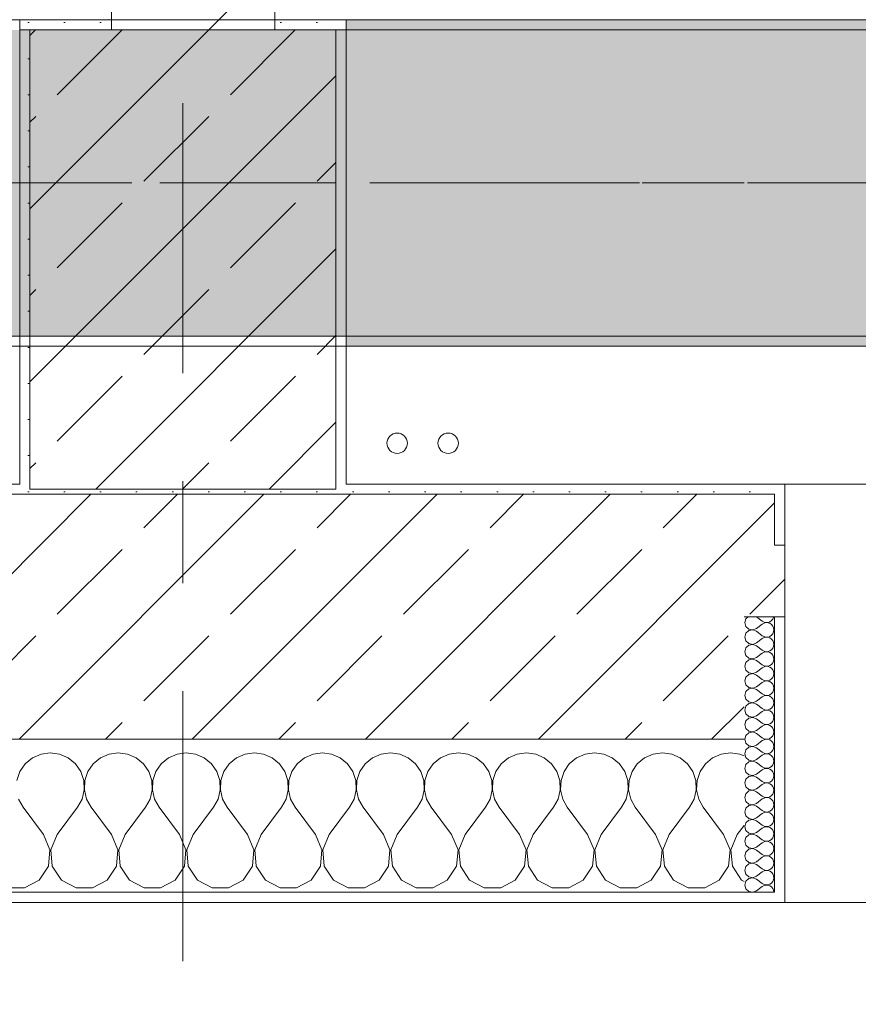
# Model space of a CAD drawing. Header units: metres. Extents: x -3.6 to 84.5, y -11 to 16.8.
# Tile 47 of 225: x 14.8 to 15.6, y -0.3 to 0.7. Entities that reach past the tile are written whole.
import ezdxf

# ---------------------------------------------------------------- set-up
doc = ezdxf.new("R2010")
doc.units = ezdxf.units.M
doc.header["$MEASUREMENT"] = 0
for name, pattern in [('Achse', [0.2, 0.1, -0.05, 0, -0.05]), ('Strichlinie doppelt', [0.546806, 0.264583, -0.105833, 0.070556, -0.105833]), ('Wipeout_Contour', [1, 0, -1])]:
    doc.linetypes.add(name, pattern=pattern)
for name, color, linetype in [('451 - Universal.Achsen Raster', 7, 'Continuous'), ('604 - Struktur.Wand Aussen', 7, 'Continuous'), ('605 - Struktur.Wand Innen', 7, 'Continuous'), ('607 - Struktur.Stütze', 7, 'Continuous'), ('608 - Struktur.Träger', 7, 'Continuous'), ('801 - HKLSE.Heizung_ Klima_ Lüftung', 7, 'Continuous')]:
    doc.layers.add(name, color=color, linetype=linetype)
pattern_1 = [(45, (0, 0), (-0.08485281, 0.08485281), []), (45, (-0.04243, 0.04243), (-0.08485281, 0.08485281), [0.09, -0.03])]
pattern_2 = [(45, (0, 0), (-0.01767767, 0.01767767), [0, -0.025])]
pattern_3 = [(0, (0, 0), (0, 0.08660254), [0, -0.05]), (0, (0.025, 0.0433), (0, 0.08660254), [0, -0.05])]

# ---------------------------------------------------------------- blocks, each defined once
blk = doc.blocks.new('*X73')
at = {"layer": '604 - Struktur.Wand Aussen', "color": 7, "linetype": 'Continuous', "lineweight": 5}
for p, q in [((14.79089, -0.0096), (14.78248, -0.01331)), ((14.8, -0.00833), (14.79089, -0.0096)), ((14.80911, -0.0096), (14.8, -0.00833)), ((14.81752, -0.01331), (14.80911, -0.0096)), ((14.85756, -0.0096), (14.84914, -0.01331)), ((14.86667, -0.00833), (14.85756, -0.0096)), ((14.87578, -0.0096), (14.86667, -0.00833)), ((14.88419, -0.01331), (14.87578, -0.0096)), ((14.92422, -0.0096), (14.91581, -0.01331)), ((14.93333, -0.00833), (14.92422, -0.0096)), ((14.94244, -0.0096), (14.93333, -0.00833)), ((14.95086, -0.01331), (14.94244, -0.0096)), ((14.99089, -0.0096), (14.98248, -0.01331)), ((15, -0.00833), (14.99089, -0.0096)), ((15.00911, -0.0096), (15, -0.00833)), ((15.01752, -0.01331), (15.00911, -0.0096)), ((15.05756, -0.0096), (15.04914, -0.01331)), ((15.06667, -0.00833), (15.05756, -0.0096)), ((15.07578, -0.0096), (15.06667, -0.00833)), ((15.08419, -0.01331), (15.07578, -0.0096)), ((15.12422, -0.0096), (15.11581, -0.01331)), ((15.13333, -0.00833), (15.12422, -0.0096)), ((15.14244, -0.0096), (15.13333, -0.00833)), ((15.15086, -0.01331), (15.14244, -0.0096)), ((15.19089, -0.0096), (15.18248, -0.01331)), ((15.2, -0.00833), (15.19089, -0.0096)), ((15.20911, -0.0096), (15.2, -0.00833)), ((15.21752, -0.01331), (15.20911, -0.0096)), ((15.25756, -0.0096), (15.24914, -0.01331)), ((15.26667, -0.00833), (15.25756, -0.0096)), ((15.27578, -0.0096), (15.26667, -0.00833)), ((15.28419, -0.01331), (15.27578, -0.0096)), ((15.32422, -0.0096), (15.31581, -0.01331)), ((15.33333, -0.00833), (15.32422, -0.0096)), ((15.34244, -0.0096), (15.33333, -0.00833)), ((15.35086, -0.01331), (15.34244, -0.0096)), ((15.39089, -0.0096), (15.38248, -0.01331)), ((15.4, -0.00833), (15.39089, -0.0096)), ((15.40911, -0.0096), (15.4, -0.00833)), ((15.41752, -0.01331), (15.40911, -0.0096)), ((15.45756, -0.0096), (15.44914, -0.01331)), ((15.46667, -0.00833), (15.45756, -0.0096)), ((15.47578, -0.0096), (15.46667, -0.00833)), ((15.48, -0.01146), (15.47578, -0.0096)), ((14.77539, -0.01918), (14.77019, -0.02676)), ((14.78248, -0.01331), (14.77539, -0.01918)), ((14.82461, -0.01918), (14.81752, -0.01331)), ((14.82981, -0.02676), (14.82461, -0.01918)), ((14.84206, -0.01918), (14.83685, -0.02676)), ((14.84914, -0.01331), (14.84206, -0.01918)), ((14.89127, -0.01918), (14.88419, -0.01331)), ((14.89648, -0.02676), (14.89127, -0.01918)), ((14.90873, -0.01918), (14.90352, -0.02676)), ((14.91581, -0.01331), (14.90873, -0.01918)), ((14.95794, -0.01918), (14.95086, -0.01331)), ((14.96315, -0.02676), (14.95794, -0.01918)), ((14.97539, -0.01918), (14.97019, -0.02676)), ((14.98248, -0.01331), (14.97539, -0.01918)), ((15.02461, -0.01918), (15.01752, -0.01331)), ((15.02981, -0.02676), (15.02461, -0.01918)), ((15.04206, -0.01918), (15.03685, -0.02676)), ((15.04914, -0.01331), (15.04206, -0.01918)), ((15.09127, -0.01918), (15.08419, -0.01331)), ((15.09648, -0.02676), (15.09127, -0.01918)), ((15.10873, -0.01918), (15.10352, -0.02676)), ((15.11581, -0.01331), (15.10873, -0.01918)), ((15.15794, -0.01918), (15.15086, -0.01331)), ((15.16315, -0.02676), (15.15794, -0.01918)), ((15.17539, -0.01918), (15.17019, -0.02676)), ((15.18248, -0.01331), (15.17539, -0.01918)), ((15.22461, -0.01918), (15.21752, -0.01331)), ((15.22981, -0.02676), (15.22461, -0.01918)), ((15.24206, -0.01918), (15.23685, -0.02676)), ((15.24914, -0.01331), (15.24206, -0.01918)), ((15.29127, -0.01918), (15.28419, -0.01331)), ((15.29648, -0.02676), (15.29127, -0.01918)), ((15.30873, -0.01918), (15.30352, -0.02676)), ((15.31581, -0.01331), (15.30873, -0.01918)), ((15.35794, -0.01918), (15.35086, -0.01331)), ((15.36315, -0.02676), (15.35794, -0.01918)), ((15.37539, -0.01918), (15.37019, -0.02676)), ((15.38248, -0.01331), (15.37539, -0.01918)), ((15.42461, -0.01918), (15.41752, -0.01331)), ((15.42981, -0.02676), (15.42461, -0.01918)), ((15.44206, -0.01918), (15.43685, -0.02676)), ((15.44914, -0.01331), (15.44206, -0.01918)), ((14.77019, -0.02676), (14.76725, -0.03547)), ((14.83275, -0.03547), (14.82981, -0.02676)), ((14.83685, -0.02676), (14.83391, -0.03547)), ((14.89942, -0.03547), (14.89648, -0.02676)), ((14.90352, -0.02676), (14.90058, -0.03547)), ((14.96609, -0.03547), (14.96315, -0.02676)), ((14.97019, -0.02676), (14.96725, -0.03547)), ((15.03275, -0.03547), (15.02981, -0.02676)), ((15.03685, -0.02676), (15.03391, -0.03547)), ((15.09942, -0.03547), (15.09648, -0.02676)), ((15.10352, -0.02676), (15.10058, -0.03547)), ((15.16609, -0.03547), (15.16315, -0.02676)), ((15.17019, -0.02676), (15.16725, -0.03547)), ((15.23275, -0.03547), (15.22981, -0.02676)), ((15.23685, -0.02676), (15.23391, -0.03547)), ((15.29942, -0.03547), (15.29648, -0.02676)), ((15.30352, -0.02676), (15.30058, -0.03547)), ((15.36609, -0.03547), (15.36315, -0.02676)), ((15.37019, -0.02676), (15.36725, -0.03547)), ((15.43275, -0.03547), (15.42981, -0.02676)), ((15.43685, -0.02676), (15.43391, -0.03547)), ((14.8332, -0.04466), (14.83275, -0.03547)), ((14.83391, -0.03547), (14.83347, -0.04466)), ((14.89987, -0.04466), (14.89942, -0.03547)), ((14.90058, -0.03547), (14.90013, -0.04466)), ((14.96653, -0.04466), (14.96609, -0.03547)), ((14.96725, -0.03547), (14.9668, -0.04466)), ((15.0332, -0.04466), (15.03275, -0.03547)), ((15.03391, -0.03547), (15.03347, -0.04466)), ((15.09987, -0.04466), (15.09942, -0.03547)), ((15.10058, -0.03547), (15.10013, -0.04466)), ((15.16653, -0.04466), (15.16609, -0.03547)), ((15.16725, -0.03547), (15.1668, -0.04466)), ((15.2332, -0.04466), (15.23275, -0.03547)), ((15.23391, -0.03547), (15.23347, -0.04466)), ((15.29987, -0.04466), (15.29942, -0.03547)), ((15.30058, -0.03547), (15.30013, -0.04466)), ((15.36653, -0.04466), (15.36609, -0.03547)), ((15.36725, -0.03547), (15.3668, -0.04466)), ((15.4332, -0.04466), (15.43275, -0.03547)), ((15.43391, -0.03547), (15.43347, -0.04466)), ((14.83112, -0.05362), (14.8332, -0.04466)), ((14.83347, -0.04466), (14.83555, -0.05362)), ((14.89778, -0.05362), (14.89987, -0.04466)), ((14.90013, -0.04466), (14.90222, -0.05362)), ((14.96445, -0.05362), (14.96653, -0.04466)), ((14.9668, -0.04466), (14.96888, -0.05362)), ((15.03112, -0.05362), (15.0332, -0.04466)), ((15.03347, -0.04466), (15.03555, -0.05362)), ((15.09778, -0.05362), (15.09987, -0.04466)), ((15.10013, -0.04466), (15.10222, -0.05362)), ((15.16445, -0.05362), (15.16653, -0.04466)), ((15.1668, -0.04466), (15.16888, -0.05362)), ((15.23112, -0.05362), (15.2332, -0.04466)), ((15.23347, -0.04466), (15.23555, -0.05362)), ((15.29778, -0.05362), (15.29987, -0.04466)), ((15.30013, -0.04466), (15.30222, -0.05362)), ((15.36445, -0.05362), (15.36653, -0.04466)), ((15.3668, -0.04466), (15.36888, -0.05362)), ((15.43112, -0.05362), (15.4332, -0.04466)), ((15.43347, -0.04466), (15.43555, -0.05362)), ((14.76888, -0.05362), (14.77333, -0.06167)), ((14.82667, -0.06167), (14.83112, -0.05362)), ((14.83555, -0.05362), (14.84, -0.06167)), ((14.89333, -0.06167), (14.89778, -0.05362)), ((14.90222, -0.05362), (14.90667, -0.06167)), ((14.96, -0.06167), (14.96445, -0.05362)), ((14.96888, -0.05362), (14.97333, -0.06167)), ((15.02667, -0.06167), (15.03112, -0.05362)), ((15.03555, -0.05362), (15.04, -0.06167)), ((15.09333, -0.06167), (15.09778, -0.05362)), ((15.10222, -0.05362), (15.10667, -0.06167)), ((15.16, -0.06167), (15.16445, -0.05362)), ((15.16888, -0.05362), (15.17333, -0.06167)), ((15.22667, -0.06167), (15.23112, -0.05362)), ((15.23555, -0.05362), (15.24, -0.06167)), ((15.29333, -0.06167), (15.29778, -0.05362)), ((15.30222, -0.05362), (15.30667, -0.06167)), ((15.36, -0.06167), (15.36445, -0.05362)), ((15.36888, -0.05362), (15.37333, -0.06167)), ((15.42667, -0.06167), (15.43112, -0.05362)), ((15.43555, -0.05362), (15.44, -0.06167)), ((14.79333, -0.08833), (14.77333, -0.06167)), ((14.80667, -0.08833), (14.82667, -0.06167)), ((14.86, -0.08833), (14.84, -0.06167)), ((14.87333, -0.08833), (14.89333, -0.06167)), ((14.92667, -0.08833), (14.90667, -0.06167)), ((14.94, -0.08833), (14.96, -0.06167)), ((14.99333, -0.08833), (14.97333, -0.06167)), ((15.00667, -0.08833), (15.02667, -0.06167)), ((15.06, -0.08833), (15.04, -0.06167)), ((15.07333, -0.08833), (15.09333, -0.06167)), ((15.12667, -0.08833), (15.10667, -0.06167)), ((15.14, -0.08833), (15.16, -0.06167)), ((15.19333, -0.08833), (15.17333, -0.06167)), ((15.20667, -0.08833), (15.22667, -0.06167)), ((15.26, -0.08833), (15.24, -0.06167)), ((15.27333, -0.08833), (15.29333, -0.06167)), ((15.32667, -0.08833), (15.30667, -0.06167)), ((15.34, -0.08833), (15.36, -0.06167)), ((15.39333, -0.08833), (15.37333, -0.06167)), ((15.40667, -0.08833), (15.42667, -0.06167)), ((15.46, -0.08833), (15.44, -0.06167)), ((15.47333, -0.08833), (15.48, -0.07944)), ((14.79962, -0.1033), (14.79333, -0.08833)), ((14.80667, -0.08833), (14.80038, -0.1033)), ((14.86629, -0.1033), (14.86, -0.08833)), ((14.87333, -0.08833), (14.86705, -0.1033)), ((14.93295, -0.1033), (14.92667, -0.08833)), ((14.94, -0.08833), (14.93371, -0.1033)), ((14.99962, -0.1033), (14.99333, -0.08833)), ((15.00667, -0.08833), (15.00038, -0.1033)), ((15.06629, -0.1033), (15.06, -0.08833)), ((15.07333, -0.08833), (15.06705, -0.1033)), ((15.13295, -0.1033), (15.12667, -0.08833)), ((15.14, -0.08833), (15.13371, -0.1033)), ((15.19962, -0.1033), (15.19333, -0.08833)), ((15.20667, -0.08833), (15.20038, -0.1033)), ((15.26629, -0.1033), (15.26, -0.08833)), ((15.27333, -0.08833), (15.26705, -0.1033)), ((15.33295, -0.1033), (15.32667, -0.08833)), ((15.34, -0.08833), (15.33371, -0.1033)), ((15.39962, -0.1033), (15.39333, -0.08833)), ((15.40667, -0.08833), (15.40038, -0.1033)), ((15.46629, -0.1033), (15.46, -0.08833)), ((15.47333, -0.08833), (15.46705, -0.1033)), ((14.79808, -0.11947), (14.79962, -0.1033)), ((14.80038, -0.1033), (14.80192, -0.11947)), ((14.86475, -0.11947), (14.86629, -0.1033)), ((14.86705, -0.1033), (14.86858, -0.11947)), ((14.93142, -0.11947), (14.93295, -0.1033)), ((14.93371, -0.1033), (14.93525, -0.11947)), ((14.99808, -0.11947), (14.99962, -0.1033)), ((15.00038, -0.1033), (15.00192, -0.11947)), ((15.06475, -0.11947), (15.06629, -0.1033)), ((15.06705, -0.1033), (15.06858, -0.11947)), ((15.13142, -0.11947), (15.13295, -0.1033)), ((15.13371, -0.1033), (15.13525, -0.11947)), ((15.19808, -0.11947), (15.19962, -0.1033)), ((15.20038, -0.1033), (15.20192, -0.11947)), ((15.26475, -0.11947), (15.26629, -0.1033)), ((15.26705, -0.1033), (15.26858, -0.11947)), ((15.33142, -0.11947), (15.33295, -0.1033)), ((15.33371, -0.1033), (15.33525, -0.11947)), ((15.39808, -0.11947), (15.39962, -0.1033)), ((15.40038, -0.1033), (15.40192, -0.11947)), ((15.46475, -0.11947), (15.46629, -0.1033)), ((15.46705, -0.1033), (15.46858, -0.11947)), ((14.7891, -0.13299), (14.79808, -0.11947)), ((14.80192, -0.11947), (14.8109, -0.13299)), ((14.85576, -0.13299), (14.86475, -0.11947)), ((14.86858, -0.11947), (14.87757, -0.13299)), ((14.92243, -0.13299), (14.93142, -0.11947)), ((14.93525, -0.11947), (14.94424, -0.13299)), ((14.9891, -0.13299), (14.99808, -0.11947)), ((15.00192, -0.11947), (15.0109, -0.13299)), ((15.05576, -0.13299), (15.06475, -0.11947)), ((15.06858, -0.11947), (15.07757, -0.13299)), ((15.12243, -0.13299), (15.13142, -0.11947)), ((15.13525, -0.11947), (15.14424, -0.13299)), ((15.1891, -0.13299), (15.19808, -0.11947)), ((15.20192, -0.11947), (15.2109, -0.13299)), ((15.25576, -0.13299), (15.26475, -0.11947)), ((15.26858, -0.11947), (15.27757, -0.13299)), ((15.32243, -0.13299), (15.33142, -0.11947)), ((15.33525, -0.11947), (15.34424, -0.13299)), ((15.3891, -0.13299), (15.39808, -0.11947)), ((15.40192, -0.11947), (15.4109, -0.13299)), ((15.45576, -0.13299), (15.46475, -0.11947)), ((15.46858, -0.11947), (15.47757, -0.13299)), ((14.77479, -0.14066), (14.7891, -0.13299)), ((14.8109, -0.13299), (14.82521, -0.14066)), ((14.84145, -0.14066), (14.85576, -0.13299)), ((14.87757, -0.13299), (14.89188, -0.14066)), ((14.90812, -0.14066), (14.92243, -0.13299)), ((14.94424, -0.13299), (14.95855, -0.14066)), ((14.97479, -0.14066), (14.9891, -0.13299)), ((15.0109, -0.13299), (15.02521, -0.14066)), ((15.04145, -0.14066), (15.05576, -0.13299)), ((15.07757, -0.13299), (15.09188, -0.14066)), ((15.10812, -0.14066), (15.12243, -0.13299)), ((15.14424, -0.13299), (15.15855, -0.14066)), ((15.17479, -0.14066), (15.1891, -0.13299)), ((15.2109, -0.13299), (15.22521, -0.14066)), ((15.24145, -0.14066), (15.25576, -0.13299)), ((15.27757, -0.13299), (15.29188, -0.14066)), ((15.30812, -0.14066), (15.32243, -0.13299)), ((15.34424, -0.13299), (15.35855, -0.14066)), ((15.37479, -0.14066), (15.3891, -0.13299)), ((15.4109, -0.13299), (15.42521, -0.14066)), ((15.44145, -0.14066), (15.45576, -0.13299)), ((15.47757, -0.13299), (15.48, -0.13429)), ((14.75855, -0.14066), (14.77479, -0.14066)), ((14.82521, -0.14066), (14.84145, -0.14066)), ((14.89188, -0.14066), (14.90812, -0.14066)), ((14.95855, -0.14066), (14.97479, -0.14066)), ((15.02521, -0.14066), (15.04145, -0.14066)), ((15.09188, -0.14066), (15.10812, -0.14066)), ((15.15855, -0.14066), (15.17479, -0.14066)), ((15.22521, -0.14066), (15.24145, -0.14066)), ((15.29188, -0.14066), (15.30812, -0.14066)), ((15.35855, -0.14066), (15.37479, -0.14066)), ((15.42521, -0.14066), (15.44145, -0.14066))]:
    blk.add_line(p, q, dxfattribs=at)
blk = doc.blocks.new('*X97')
at = {"layer": '604 - Struktur.Wand Aussen', "color": 7, "linetype": 'Continuous', "lineweight": 5}
for p, q in [((15.48178, 0.12304), (15.48071, 0.11929)), ((15.48071, 0.11929), (15.48178, 0.11553)), ((15.48392, 0.125), (15.48178, 0.12304)), ((15.49214, 0.125), (15.49786, 0.12071)), ((15.49214, 0.11357), (15.49786, 0.11786)), ((15.49786, 0.12071), (15.49958, 0.11976)), ((15.49958, 0.11881), (15.49786, 0.11786)), ((15.49958, 0.11976), (15.5015, 0.11931)), ((15.5015, 0.11926), (15.49958, 0.11881)), ((15.5015, 0.11931), (15.50347, 0.11941)), ((15.50347, 0.11916), (15.5015, 0.11926)), ((15.50347, 0.11941), (15.50534, 0.12004)), ((15.50534, 0.11853), (15.50347, 0.11916)), ((15.50534, 0.12004), (15.50696, 0.12116)), ((15.50696, 0.11742), (15.50534, 0.11853)), ((15.50696, 0.12116), (15.50822, 0.12267)), ((15.50822, 0.1159), (15.50696, 0.11742)), ((15.50822, 0.12267), (15.50901, 0.12448)), ((15.50901, 0.11409), (15.50822, 0.1159)), ((15.50901, 0.12448), (15.50909, 0.125)), ((15.48178, 0.10876), (15.48071, 0.105)), ((15.48178, 0.11553), (15.48466, 0.1129)), ((15.48466, 0.11139), (15.48178, 0.10876)), ((15.48466, 0.1129), (15.4885, 0.11217)), ((15.4885, 0.11211), (15.48466, 0.11139)), ((15.4885, 0.11217), (15.49214, 0.11357)), ((15.49214, 0.11071), (15.4885, 0.11211)), ((15.49214, 0.11071), (15.49786, 0.10643)), ((15.49786, 0.10643), (15.49958, 0.10547)), ((15.50534, 0.10575), (15.50696, 0.10687)), ((15.50696, 0.10687), (15.50822, 0.10839)), ((15.50822, 0.10839), (15.50901, 0.11019)), ((15.50929, 0.11214), (15.50901, 0.11409)), ((15.50901, 0.11019), (15.50929, 0.11214)), ((15.48071, 0.105), (15.48178, 0.10124)), ((15.48178, 0.10124), (15.48466, 0.09861)), ((15.48466, 0.0971), (15.48178, 0.09447)), ((15.48466, 0.09861), (15.4885, 0.09789)), ((15.4885, 0.09783), (15.48466, 0.0971)), ((15.4885, 0.09789), (15.49214, 0.09929)), ((15.49214, 0.09643), (15.4885, 0.09783)), ((15.49214, 0.09929), (15.49786, 0.10357)), ((15.49958, 0.10453), (15.49786, 0.10357)), ((15.49958, 0.10547), (15.5015, 0.10503)), ((15.5015, 0.10497), (15.49958, 0.10453)), ((15.5015, 0.10503), (15.50347, 0.10512)), ((15.50347, 0.10488), (15.5015, 0.10497)), ((15.50347, 0.10512), (15.50534, 0.10575)), ((15.50534, 0.10425), (15.50347, 0.10488)), ((15.50696, 0.10313), (15.50534, 0.10425)), ((15.50822, 0.10161), (15.50696, 0.10313)), ((15.50901, 0.09981), (15.50822, 0.10161)), ((15.50929, 0.09786), (15.50901, 0.09981)), ((15.50901, 0.09591), (15.50929, 0.09786)), ((15.48178, 0.09447), (15.48071, 0.09071)), ((15.48071, 0.09071), (15.48178, 0.08696)), ((15.48178, 0.08696), (15.48466, 0.08433)), ((15.49214, 0.09643), (15.49786, 0.09214)), ((15.49214, 0.085), (15.49786, 0.08929)), ((15.49786, 0.09214), (15.49958, 0.09119)), ((15.49958, 0.09024), (15.49786, 0.08929)), ((15.49958, 0.09119), (15.5015, 0.09074)), ((15.5015, 0.09069), (15.49958, 0.09024)), ((15.5015, 0.09074), (15.50347, 0.09084)), ((15.50347, 0.09059), (15.5015, 0.09069)), ((15.50347, 0.09084), (15.50534, 0.09147)), ((15.50534, 0.08996), (15.50347, 0.09059)), ((15.50534, 0.09147), (15.50696, 0.09258)), ((15.50696, 0.08884), (15.50534, 0.08996)), ((15.50696, 0.09258), (15.50822, 0.0941)), ((15.50822, 0.08733), (15.50696, 0.08884)), ((15.50822, 0.0941), (15.50901, 0.09591)), ((15.50901, 0.08552), (15.50822, 0.08733)), ((15.48178, 0.08018), (15.48071, 0.07643)), ((15.48466, 0.08282), (15.48178, 0.08018)), ((15.48466, 0.08433), (15.4885, 0.0836)), ((15.4885, 0.08354), (15.48466, 0.08282)), ((15.4885, 0.0836), (15.49214, 0.085)), ((15.49214, 0.08214), (15.4885, 0.08354)), ((15.49214, 0.08214), (15.49786, 0.07786)), ((15.49786, 0.07786), (15.49958, 0.0769)), ((15.50347, 0.07655), (15.50534, 0.07718)), ((15.50534, 0.07718), (15.50696, 0.0783)), ((15.50696, 0.0783), (15.50822, 0.07982)), ((15.50822, 0.07982), (15.50901, 0.08162)), ((15.50929, 0.08357), (15.50901, 0.08552)), ((15.50901, 0.08162), (15.50929, 0.08357)), ((15.48071, 0.07643), (15.48178, 0.07267)), ((15.48178, 0.07267), (15.48466, 0.07004)), ((15.48466, 0.06853), (15.48178, 0.0659)), ((15.48466, 0.07004), (15.4885, 0.06931)), ((15.4885, 0.06926), (15.48466, 0.06853)), ((15.4885, 0.06931), (15.49214, 0.07071)), ((15.49214, 0.06786), (15.4885, 0.06926)), ((15.49214, 0.07071), (15.49786, 0.075)), ((15.49214, 0.06786), (15.49786, 0.06357)), ((15.49958, 0.07595), (15.49786, 0.075)), ((15.49958, 0.0769), (15.5015, 0.07646)), ((15.5015, 0.0764), (15.49958, 0.07595)), ((15.5015, 0.07646), (15.50347, 0.07655)), ((15.50347, 0.0763), (15.5015, 0.0764)), ((15.50534, 0.07567), (15.50347, 0.0763)), ((15.50696, 0.07456), (15.50534, 0.07567)), ((15.50822, 0.07304), (15.50696, 0.07456)), ((15.50901, 0.07124), (15.50822, 0.07304)), ((15.50929, 0.06929), (15.50901, 0.07124)), ((15.50901, 0.06733), (15.50929, 0.06929)), ((15.48178, 0.0659), (15.48071, 0.06214)), ((15.48071, 0.06214), (15.48178, 0.05839)), ((15.48178, 0.05839), (15.48466, 0.05575)), ((15.49214, 0.05643), (15.49786, 0.06071)), ((15.49786, 0.06357), (15.49958, 0.06262)), ((15.49958, 0.06167), (15.49786, 0.06071)), ((15.49958, 0.06262), (15.5015, 0.06217)), ((15.5015, 0.06211), (15.49958, 0.06167)), ((15.5015, 0.06217), (15.50347, 0.06227)), ((15.50347, 0.06202), (15.5015, 0.06211)), ((15.50347, 0.06227), (15.50534, 0.0629)), ((15.50534, 0.06139), (15.50347, 0.06202)), ((15.50534, 0.0629), (15.50696, 0.06401)), ((15.50696, 0.06027), (15.50534, 0.06139)), ((15.50696, 0.06401), (15.50822, 0.06553)), ((15.50822, 0.05876), (15.50696, 0.06027)), ((15.50822, 0.06553), (15.50901, 0.06733)), ((15.50901, 0.05695), (15.50822, 0.05876)), ((15.48178, 0.05161), (15.48071, 0.04786)), ((15.48466, 0.05425), (15.48178, 0.05161)), ((15.48466, 0.05575), (15.4885, 0.05503)), ((15.4885, 0.05497), (15.48466, 0.05425)), ((15.4885, 0.05503), (15.49214, 0.05643)), ((15.49214, 0.05357), (15.4885, 0.05497)), ((15.49214, 0.05357), (15.49786, 0.04929)), ((15.49786, 0.04929), (15.49958, 0.04833)), ((15.49958, 0.04833), (15.5015, 0.04789)), ((15.50347, 0.04798), (15.50534, 0.04861)), ((15.50534, 0.04861), (15.50696, 0.04973)), ((15.50696, 0.04973), (15.50822, 0.05124)), ((15.50822, 0.05124), (15.50901, 0.05305)), ((15.50929, 0.055), (15.50901, 0.05695)), ((15.50901, 0.05305), (15.50929, 0.055)), ((15.48071, 0.04786), (15.48178, 0.0441)), ((15.48178, 0.0441), (15.48466, 0.04147)), ((15.48466, 0.03996), (15.48178, 0.03733)), ((15.48466, 0.04147), (15.4885, 0.04074)), ((15.4885, 0.04069), (15.48466, 0.03996)), ((15.4885, 0.04074), (15.49214, 0.04214)), ((15.49214, 0.03929), (15.4885, 0.04069)), ((15.49214, 0.04214), (15.49786, 0.04643)), ((15.49214, 0.03929), (15.49786, 0.035)), ((15.49958, 0.04738), (15.49786, 0.04643)), ((15.5015, 0.04783), (15.49958, 0.04738)), ((15.5015, 0.04789), (15.50347, 0.04798)), ((15.50347, 0.04773), (15.5015, 0.04783)), ((15.50534, 0.0471), (15.50347, 0.04773)), ((15.50696, 0.04599), (15.50534, 0.0471)), ((15.50822, 0.04447), (15.50696, 0.04599)), ((15.50901, 0.04267), (15.50822, 0.04447)), ((15.50822, 0.03696), (15.50901, 0.03876)), ((15.50929, 0.04071), (15.50901, 0.04267)), ((15.50901, 0.03876), (15.50929, 0.04071)), ((15.48178, 0.03733), (15.48071, 0.03357)), ((15.48071, 0.03357), (15.48178, 0.02982)), ((15.48178, 0.02982), (15.48466, 0.02718)), ((15.49214, 0.02786), (15.49786, 0.03214)), ((15.49786, 0.035), (15.49958, 0.03405)), ((15.49958, 0.0331), (15.49786, 0.03214)), ((15.49958, 0.03405), (15.5015, 0.0336)), ((15.5015, 0.03354), (15.49958, 0.0331)), ((15.5015, 0.0336), (15.50347, 0.0337)), ((15.50347, 0.03345), (15.5015, 0.03354)), ((15.50347, 0.0337), (15.50534, 0.03433)), ((15.50534, 0.03282), (15.50347, 0.03345)), ((15.50534, 0.03433), (15.50696, 0.03544)), ((15.50696, 0.0317), (15.50534, 0.03282)), ((15.50696, 0.03544), (15.50822, 0.03696)), ((15.50822, 0.03018), (15.50696, 0.0317)), ((15.50901, 0.02838), (15.50822, 0.03018)), ((15.48178, 0.02304), (15.48071, 0.01929)), ((15.48466, 0.02567), (15.48178, 0.02304)), ((15.48466, 0.02718), (15.4885, 0.02646)), ((15.4885, 0.0264), (15.48466, 0.02567)), ((15.4885, 0.02646), (15.49214, 0.02786)), ((15.49214, 0.025), (15.4885, 0.0264)), ((15.49214, 0.025), (15.49786, 0.02071)), ((15.49786, 0.02071), (15.49958, 0.01976)), ((15.49958, 0.01976), (15.5015, 0.01931)), ((15.5015, 0.01931), (15.50347, 0.01941)), ((15.50347, 0.01941), (15.50534, 0.02004)), ((15.50534, 0.02004), (15.50696, 0.02116)), ((15.50696, 0.02116), (15.50822, 0.02267)), ((15.50822, 0.02267), (15.50901, 0.02448)), ((15.50929, 0.02643), (15.50901, 0.02838)), ((15.50901, 0.02448), (15.50929, 0.02643)), ((15.48071, 0.01929), (15.48178, 0.01553)), ((15.48178, 0.01553), (15.48466, 0.0129)), ((15.48466, 0.01139), (15.48178, 0.00876)), ((15.48466, 0.0129), (15.4885, 0.01217)), ((15.4885, 0.01211), (15.48466, 0.01139)), ((15.4885, 0.01217), (15.49214, 0.01357)), ((15.49214, 0.01071), (15.4885, 0.01211)), ((15.49214, 0.01357), (15.49786, 0.01786)), ((15.49214, 0.01071), (15.49786, 0.00643)), ((15.49958, 0.01881), (15.49786, 0.01786)), ((15.5015, 0.01926), (15.49958, 0.01881)), ((15.50347, 0.01916), (15.5015, 0.01926)), ((15.50534, 0.01853), (15.50347, 0.01916)), ((15.50696, 0.01742), (15.50534, 0.01853)), ((15.50822, 0.0159), (15.50696, 0.01742)), ((15.50901, 0.01409), (15.50822, 0.0159)), ((15.50822, 0.00839), (15.50901, 0.01019)), ((15.50929, 0.01214), (15.50901, 0.01409)), ((15.50901, 0.01019), (15.50929, 0.01214)), ((15.48178, 0.00876), (15.48071, 0.005)), ((15.48071, 0.005), (15.48178, 0.00124)), ((15.48178, 0.00124), (15.48466, -0.00139)), ((15.49214, -0.00071), (15.49786, 0.00357)), ((15.49786, 0.00643), (15.49958, 0.00547)), ((15.49958, 0.00453), (15.49786, 0.00357)), ((15.49958, 0.00547), (15.5015, 0.00503)), ((15.5015, 0.00497), (15.49958, 0.00453)), ((15.5015, 0.00503), (15.50347, 0.00512)), ((15.50347, 0.00488), (15.5015, 0.00497)), ((15.50347, 0.00512), (15.50534, 0.00575)), ((15.50534, 0.00425), (15.50347, 0.00488)), ((15.50534, 0.00575), (15.50696, 0.00687)), ((15.50696, 0.00313), (15.50534, 0.00425)), ((15.50696, 0.00687), (15.50822, 0.00839)), ((15.50822, 0.00161), (15.50696, 0.00313)), ((15.50901, -0.00019), (15.50822, 0.00161)), ((15.48178, -0.00553), (15.48071, -0.00929)), ((15.48071, -0.00929), (15.48178, -0.01304)), ((15.48466, -0.0029), (15.48178, -0.00553)), ((15.48466, -0.00139), (15.4885, -0.00211)), ((15.4885, -0.00217), (15.48466, -0.0029)), ((15.4885, -0.00211), (15.49214, -0.00071)), ((15.49214, -0.00357), (15.4885, -0.00217)), ((15.49214, -0.00357), (15.49786, -0.00786)), ((15.49786, -0.00786), (15.49958, -0.00881)), ((15.49958, -0.00881), (15.5015, -0.00926)), ((15.5015, -0.00931), (15.49958, -0.00976)), ((15.5015, -0.00926), (15.50347, -0.00916)), ((15.50347, -0.00941), (15.5015, -0.00931)), ((15.50347, -0.00916), (15.50534, -0.00853)), ((15.50534, -0.01004), (15.50347, -0.00941)), ((15.50534, -0.00853), (15.50696, -0.00742)), ((15.50696, -0.00742), (15.50822, -0.0059)), ((15.50822, -0.0059), (15.50901, -0.00409)), ((15.50929, -0.00214), (15.50901, -0.00019)), ((15.50901, -0.00409), (15.50929, -0.00214)), ((15.48178, -0.01304), (15.48466, -0.01567)), ((15.48466, -0.01718), (15.48178, -0.01982)), ((15.48466, -0.01567), (15.4885, -0.0164)), ((15.4885, -0.01646), (15.48466, -0.01718)), ((15.4885, -0.0164), (15.49214, -0.015)), ((15.49214, -0.01786), (15.4885, -0.01646)), ((15.49214, -0.015), (15.49786, -0.01071)), ((15.49214, -0.01786), (15.49786, -0.02214)), ((15.49958, -0.00976), (15.49786, -0.01071)), ((15.50696, -0.01116), (15.50534, -0.01004)), ((15.50822, -0.01267), (15.50696, -0.01116)), ((15.50901, -0.01448), (15.50822, -0.01267)), ((15.50822, -0.02018), (15.50901, -0.01838)), ((15.50929, -0.01643), (15.50901, -0.01448)), ((15.50901, -0.01838), (15.50929, -0.01643)), ((15.48178, -0.01982), (15.48071, -0.02357)), ((15.48071, -0.02357), (15.48178, -0.02733)), ((15.48178, -0.02733), (15.48466, -0.02996)), ((15.49214, -0.02929), (15.49786, -0.025)), ((15.49786, -0.02214), (15.49958, -0.0231)), ((15.49958, -0.02405), (15.49786, -0.025)), ((15.49958, -0.0231), (15.5015, -0.02354)), ((15.5015, -0.0236), (15.49958, -0.02405)), ((15.5015, -0.02354), (15.50347, -0.02345)), ((15.50347, -0.0237), (15.5015, -0.0236)), ((15.50347, -0.02345), (15.50534, -0.02282)), ((15.50534, -0.02433), (15.50347, -0.0237)), ((15.50534, -0.02282), (15.50696, -0.0217)), ((15.50696, -0.02544), (15.50534, -0.02433)), ((15.50696, -0.0217), (15.50822, -0.02018)), ((15.50822, -0.02696), (15.50696, -0.02544)), ((15.50901, -0.02876), (15.50822, -0.02696)), ((15.50929, -0.03071), (15.50901, -0.02876)), ((15.48178, -0.0341), (15.48071, -0.03786)), ((15.48071, -0.03786), (15.48178, -0.04161)), ((15.48466, -0.03147), (15.48178, -0.0341)), ((15.48466, -0.02996), (15.4885, -0.03069)), ((15.4885, -0.03074), (15.48466, -0.03147)), ((15.4885, -0.03069), (15.49214, -0.02929)), ((15.49214, -0.03214), (15.4885, -0.03074)), ((15.49214, -0.03214), (15.49786, -0.03643)), ((15.49786, -0.03643), (15.49958, -0.03738)), ((15.49958, -0.03833), (15.49786, -0.03929)), ((15.49958, -0.03738), (15.5015, -0.03783)), ((15.5015, -0.03789), (15.49958, -0.03833)), ((15.5015, -0.03783), (15.50347, -0.03773)), ((15.50347, -0.03798), (15.5015, -0.03789)), ((15.50347, -0.03773), (15.50534, -0.0371)), ((15.50534, -0.03861), (15.50347, -0.03798)), ((15.50534, -0.0371), (15.50696, -0.03599)), ((15.50696, -0.03599), (15.50822, -0.03447)), ((15.50822, -0.03447), (15.50901, -0.03267)), ((15.50901, -0.03267), (15.50929, -0.03071)), ((15.48178, -0.04161), (15.48466, -0.04425)), ((15.48466, -0.04575), (15.48178, -0.04839)), ((15.48466, -0.04425), (15.4885, -0.04497)), ((15.4885, -0.04503), (15.48466, -0.04575)), ((15.4885, -0.04497), (15.49214, -0.04357)), ((15.49214, -0.04643), (15.4885, -0.04503)), ((15.49214, -0.04357), (15.49786, -0.03929)), ((15.49214, -0.04643), (15.49786, -0.05071)), ((15.50696, -0.03973), (15.50534, -0.03861)), ((15.50822, -0.04124), (15.50696, -0.03973)), ((15.50901, -0.04305), (15.50822, -0.04124)), ((15.50822, -0.04876), (15.50901, -0.04695)), ((15.50929, -0.045), (15.50901, -0.04305)), ((15.50901, -0.04695), (15.50929, -0.045)), ((15.48178, -0.04839), (15.48071, -0.05214)), ((15.48071, -0.05214), (15.48178, -0.0559)), ((15.48178, -0.0559), (15.48466, -0.05853)), ((15.4885, -0.05926), (15.49214, -0.05786)), ((15.49214, -0.05786), (15.49786, -0.05357)), ((15.49786, -0.05071), (15.49958, -0.05167)), ((15.49958, -0.05262), (15.49786, -0.05357)), ((15.49958, -0.05167), (15.5015, -0.05211)), ((15.5015, -0.05217), (15.49958, -0.05262)), ((15.5015, -0.05211), (15.50347, -0.05202)), ((15.50347, -0.05227), (15.5015, -0.05217)), ((15.50347, -0.05202), (15.50534, -0.05139)), ((15.50534, -0.0529), (15.50347, -0.05227)), ((15.50534, -0.05139), (15.50696, -0.05027)), ((15.50696, -0.05401), (15.50534, -0.0529)), ((15.50696, -0.05027), (15.50822, -0.04876)), ((15.50822, -0.05553), (15.50696, -0.05401)), ((15.50901, -0.05733), (15.50822, -0.05553)), ((15.50929, -0.05929), (15.50901, -0.05733)), ((15.48178, -0.06267), (15.48071, -0.06643)), ((15.48071, -0.06643), (15.48178, -0.07018)), ((15.48466, -0.06004), (15.48178, -0.06267)), ((15.48466, -0.05853), (15.4885, -0.05926)), ((15.4885, -0.05931), (15.48466, -0.06004)), ((15.49214, -0.06071), (15.4885, -0.05931)), ((15.49214, -0.06071), (15.49786, -0.065)), ((15.49786, -0.065), (15.49958, -0.06595)), ((15.49958, -0.0669), (15.49786, -0.06786)), ((15.49958, -0.06595), (15.5015, -0.0664)), ((15.5015, -0.06646), (15.49958, -0.0669)), ((15.5015, -0.0664), (15.50347, -0.0663)), ((15.50347, -0.06655), (15.5015, -0.06646)), ((15.50347, -0.0663), (15.50534, -0.06567)), ((15.50534, -0.06718), (15.50347, -0.06655)), ((15.50534, -0.06567), (15.50696, -0.06456)), ((15.50696, -0.0683), (15.50534, -0.06718)), ((15.50696, -0.06456), (15.50822, -0.06304)), ((15.50822, -0.06304), (15.50901, -0.06124)), ((15.50901, -0.06124), (15.50929, -0.05929)), ((15.48178, -0.07696), (15.48071, -0.08071)), ((15.48178, -0.07018), (15.48466, -0.07282)), ((15.48466, -0.07433), (15.48178, -0.07696)), ((15.48466, -0.07282), (15.4885, -0.07354)), ((15.4885, -0.0736), (15.48466, -0.07433)), ((15.4885, -0.07354), (15.49214, -0.07214)), ((15.49214, -0.075), (15.4885, -0.0736)), ((15.49214, -0.07214), (15.49786, -0.06786)), ((15.49214, -0.075), (15.49786, -0.07929)), ((15.50822, -0.06982), (15.50696, -0.0683)), ((15.50901, -0.07162), (15.50822, -0.06982)), ((15.50822, -0.07733), (15.50901, -0.07552)), ((15.50929, -0.07357), (15.50901, -0.07162)), ((15.50901, -0.07552), (15.50929, -0.07357)), ((15.48071, -0.08071), (15.48178, -0.08447)), ((15.48178, -0.08447), (15.48466, -0.0871)), ((15.4885, -0.08783), (15.49214, -0.08643)), ((15.49214, -0.08643), (15.49786, -0.08214)), ((15.49786, -0.07929), (15.49958, -0.08024)), ((15.49958, -0.08119), (15.49786, -0.08214)), ((15.49958, -0.08024), (15.5015, -0.08069)), ((15.5015, -0.08074), (15.49958, -0.08119)), ((15.5015, -0.08069), (15.50347, -0.08059)), ((15.50347, -0.08084), (15.5015, -0.08074)), ((15.50347, -0.08059), (15.50534, -0.07996)), ((15.50534, -0.08147), (15.50347, -0.08084)), ((15.50534, -0.07996), (15.50696, -0.07884)), ((15.50696, -0.08258), (15.50534, -0.08147)), ((15.50696, -0.07884), (15.50822, -0.07733)), ((15.50822, -0.0841), (15.50696, -0.08258)), ((15.50901, -0.08591), (15.50822, -0.0841)), ((15.50929, -0.08786), (15.50901, -0.08591)), ((15.48178, -0.09124), (15.48071, -0.095)), ((15.48071, -0.095), (15.48178, -0.09876)), ((15.48466, -0.08861), (15.48178, -0.09124)), ((15.48466, -0.0871), (15.4885, -0.08783)), ((15.4885, -0.08789), (15.48466, -0.08861)), ((15.49214, -0.08929), (15.4885, -0.08789)), ((15.49214, -0.08929), (15.49786, -0.09357)), ((15.49214, -0.10071), (15.49786, -0.09643)), ((15.49786, -0.09357), (15.49958, -0.09453)), ((15.49958, -0.09547), (15.49786, -0.09643)), ((15.49958, -0.09453), (15.5015, -0.09497)), ((15.5015, -0.09503), (15.49958, -0.09547)), ((15.5015, -0.09497), (15.50347, -0.09488)), ((15.50347, -0.09512), (15.5015, -0.09503)), ((15.50347, -0.09488), (15.50534, -0.09425)), ((15.50534, -0.09575), (15.50347, -0.09512)), ((15.50534, -0.09425), (15.50696, -0.09313)), ((15.50696, -0.09687), (15.50534, -0.09575)), ((15.50696, -0.09313), (15.50822, -0.09161)), ((15.50822, -0.09161), (15.50901, -0.08981)), ((15.50901, -0.08981), (15.50929, -0.08786)), ((15.48178, -0.10553), (15.48071, -0.10929)), ((15.48178, -0.09876), (15.48466, -0.10139)), ((15.48466, -0.1029), (15.48178, -0.10553)), ((15.48466, -0.10139), (15.4885, -0.10211)), ((15.4885, -0.10217), (15.48466, -0.1029)), ((15.4885, -0.10211), (15.49214, -0.10071)), ((15.49214, -0.10357), (15.4885, -0.10217)), ((15.49214, -0.10357), (15.49786, -0.10786)), ((15.50822, -0.09839), (15.50696, -0.09687)), ((15.50696, -0.10742), (15.50822, -0.1059)), ((15.50901, -0.10019), (15.50822, -0.09839)), ((15.50822, -0.1059), (15.50901, -0.10409)), ((15.50929, -0.10214), (15.50901, -0.10019)), ((15.50901, -0.10409), (15.50929, -0.10214)), ((15.48071, -0.10929), (15.48178, -0.11304)), ((15.48178, -0.11304), (15.48466, -0.11567)), ((15.48466, -0.11567), (15.4885, -0.1164)), ((15.4885, -0.1164), (15.49214, -0.115)), ((15.49214, -0.115), (15.49786, -0.11071)), ((15.49786, -0.10786), (15.49958, -0.10881)), ((15.49958, -0.10976), (15.49786, -0.11071)), ((15.49958, -0.10881), (15.5015, -0.10926)), ((15.5015, -0.10931), (15.49958, -0.10976)), ((15.5015, -0.10926), (15.50347, -0.10916)), ((15.50347, -0.10941), (15.5015, -0.10931)), ((15.50347, -0.10916), (15.50534, -0.10853)), ((15.50534, -0.11004), (15.50347, -0.10941)), ((15.50534, -0.10853), (15.50696, -0.10742)), ((15.50696, -0.11116), (15.50534, -0.11004)), ((15.50822, -0.11267), (15.50696, -0.11116)), ((15.50901, -0.11448), (15.50822, -0.11267)), ((15.50929, -0.11643), (15.50901, -0.11448)), ((15.48178, -0.11982), (15.48071, -0.12357)), ((15.48071, -0.12357), (15.48178, -0.12733)), ((15.48466, -0.11718), (15.48178, -0.11982)), ((15.4885, -0.11646), (15.48466, -0.11718)), ((15.49214, -0.11786), (15.4885, -0.11646)), ((15.49214, -0.11786), (15.49786, -0.12214)), ((15.49214, -0.12929), (15.49786, -0.125)), ((15.49786, -0.12214), (15.49958, -0.1231)), ((15.49958, -0.12405), (15.49786, -0.125)), ((15.49958, -0.1231), (15.5015, -0.12354)), ((15.5015, -0.1236), (15.49958, -0.12405)), ((15.5015, -0.12354), (15.50347, -0.12345)), ((15.50347, -0.1237), (15.5015, -0.1236)), ((15.50347, -0.12345), (15.50534, -0.12282)), ((15.50534, -0.12433), (15.50347, -0.1237)), ((15.50534, -0.12282), (15.50696, -0.1217)), ((15.50696, -0.12544), (15.50534, -0.12433)), ((15.50696, -0.1217), (15.50822, -0.12018)), ((15.50822, -0.12018), (15.50901, -0.11838)), ((15.50901, -0.11838), (15.50929, -0.11643)), ((15.48178, -0.1341), (15.48071, -0.13786)), ((15.48178, -0.12733), (15.48466, -0.12996)), ((15.48466, -0.13147), (15.48178, -0.1341)), ((15.48466, -0.12996), (15.4885, -0.13069)), ((15.4885, -0.13074), (15.48466, -0.13147)), ((15.4885, -0.13069), (15.49214, -0.12929)), ((15.49214, -0.13214), (15.4885, -0.13074)), ((15.49214, -0.13214), (15.49786, -0.13643)), ((15.50822, -0.12696), (15.50696, -0.12544)), ((15.50696, -0.13599), (15.50822, -0.13447)), ((15.50901, -0.12876), (15.50822, -0.12696)), ((15.50822, -0.13447), (15.50901, -0.13267)), ((15.50929, -0.13071), (15.50901, -0.12876)), ((15.50901, -0.13267), (15.50929, -0.13071)), ((15.48071, -0.13786), (15.48178, -0.14161)), ((15.48178, -0.14161), (15.48466, -0.14425)), ((15.48466, -0.14425), (15.4885, -0.14497)), ((15.4885, -0.14497), (15.49214, -0.14357)), ((15.49214, -0.14357), (15.49786, -0.13929)), ((15.49786, -0.13643), (15.49958, -0.13738)), ((15.49958, -0.13833), (15.49786, -0.13929)), ((15.49958, -0.13738), (15.5015, -0.13783)), ((15.5015, -0.13789), (15.49958, -0.13833)), ((15.5015, -0.13783), (15.50347, -0.13773)), ((15.50347, -0.13798), (15.5015, -0.13789)), ((15.50347, -0.13773), (15.50534, -0.1371)), ((15.50534, -0.13861), (15.50347, -0.13798)), ((15.50534, -0.1371), (15.50696, -0.13599)), ((15.50696, -0.13973), (15.50534, -0.13861)), ((15.50822, -0.14124), (15.50696, -0.13973)), ((15.50901, -0.14305), (15.50822, -0.14124)), ((15.50929, -0.145), (15.50901, -0.14305))]:
    blk.add_line(p, q, dxfattribs=at)

msp = doc.modelspace()

# ---------------------------------------------------------------- hatches: boundary and pattern name
at = {"layer": '604 - Struktur.Wand Aussen', "linetype": 'Continuous', "lineweight": 0, "true_color": 0x000000}
h = msp.add_hatch(dxfattribs=at)
h.set_pattern_fill('Gips_0001', color=18, style=0, pattern_type=2)
h.set_pattern_definition(pattern_2)
h.paths.add_polyline_path([(15.08999, 0.255), (15.08999, 0.245), (15.51, 0.245), (15.51, 0.255)])
h = msp.add_hatch(dxfattribs=at)
h.set_pattern_fill('Gips_0001', color=18, style=0, pattern_type=2)
h.set_pattern_definition(pattern_2)
h.paths.add_polyline_path([(15.51, 0.255), (15.51, 0.195), (15.52, 0.195), (15.52, 0.255)])
h = msp.add_hatch(dxfattribs=at)
h.set_pattern_fill('Beton__Stahlbeton_0001', color=18, style=0, pattern_type=2)
h.set_pattern_definition(pattern_1)
h.paths.add_polyline_path([(14.32, 0.195), (14.32, 0.125), (14.33, 0.125), (14.36, 0.125), (14.36, 0.005), (15.48, 0.005), (15.48, 0.125), (15.51, 0.125), (15.52, 0.125), (15.52, 0.195), (15.51, 0.195), (15.51, 0.245), (14.33, 0.245), (14.33, 0.195)])
h = msp.add_hatch(dxfattribs=at)
h.set_pattern_fill('Verputz_0001', color=18, style=0, pattern_type=2)
h.set_pattern_definition(pattern_3)
h.paths.add_polyline_path([(15.51, -0.155), (15.52, -0.155), (15.52, 0.125), (15.51, 0.125)])
h = msp.add_hatch(dxfattribs=at)
h.set_pattern_fill('Verputz_0001', color=18, style=0, pattern_type=2)
h.set_pattern_definition(pattern_3)
h.paths.add_polyline_path([(14.33, -0.155), (15.51, -0.155), (15.51, -0.145), (14.33, -0.145)])
at = {"layer": '607 - Struktur.Stütze', "linetype": 'Continuous', "lineweight": 0, "true_color": 0x000000}
h = msp.add_hatch(dxfattribs=at)
h.set_pattern_fill('Gips_0001', color=18, style=0, pattern_type=2)
h.set_pattern_definition(pattern_2)
h.paths.add_polyline_path([(14.76999, 0.70998), (14.76999, 0.255), (14.77999, 0.255), (14.77999, 0.69998), (14.85997, 0.69998), (14.85997, 0.70998)])
h = msp.add_hatch(dxfattribs=at)
h.set_pattern_fill('Gips_0001', color=18, style=0, pattern_type=2)
h.set_pattern_definition(pattern_2)
h.paths.add_polyline_path([(15.01997, 0.69998), (15.07999, 0.69998), (15.07999, 0.255), (15.08999, 0.255), (15.08999, 0.70998), (15.01997, 0.70998)])
h = msp.add_hatch(dxfattribs=at)
h.set_pattern_fill('Beton__Stahlbeton_0001', color=18, style=0, pattern_type=2)
h.set_pattern_definition(pattern_1)
h.paths.add_polyline_path([(14.77999, 0.24998), (15.07999, 0.24998), (15.07999, 0.69998), (14.77999, 0.69998)])
h = msp.add_hatch(dxfattribs=at)
h.set_pattern_fill('Gips_0001', color=18, style=0, pattern_type=2)
h.set_pattern_definition(pattern_2)
h.paths.add_polyline_path([(14.76999, 0.255), (14.76999, 0.245), (15.08999, 0.245), (15.08999, 0.255), (15.07999, 0.255), (15.07999, 0.24998), (14.77999, 0.24998), (14.77999, 0.255)])
at = {"layer": '608 - Struktur.Träger', "linetype": 'Continuous', "lineweight": 0, "true_color": 0x000000}
h = msp.add_hatch(dxfattribs=at)
h.set_pattern_fill('Gips_0001', color=18, style=0, pattern_type=2)
h.set_pattern_definition(pattern_2)
h.paths.add_polyline_path([(15.08999, 0.70998), (15.08999, 0.69998), (18.36999, 0.69998), (18.36999, 0.70998)])
h = msp.add_hatch(dxfattribs=at)
h.set_pattern_fill('Gips_0001', color=18, style=0, pattern_type=2)
h.set_pattern_definition(pattern_2)
h.paths.add_polyline_path([(15.08999, 0.38998), (18.36999, 0.38998), (18.36999, 0.39998), (15.08999, 0.39998)])

# ---------------------------------------------------------------- linework, layer by layer
at = {"layer": '451 - Universal.Achsen Raster', "color": 160, "linetype": 'Strichlinie doppelt', "lineweight": 9, "true_color": 0x3232ff}
msp.add_line((64.93503, 0.54998), (-3.175, 0.54998), dxfattribs=at)
at = {"layer": '604 - Struktur.Wand Aussen', "color": 7, "linetype": 'Continuous', "lineweight": 5}
for p, q in [((15.51, 0.255), (15.52, 0.255)), ((15.52, 0.245), (15.52, 0.255)), ((15.52, 0.195), (15.52, 0.245)), ((15.51, 0.195), (15.52, 0.195)), ((15.48, 0.125), (15.51, 0.125)), ((15.51, 0.125), (15.51, -0.145)), ((15.51, 0.125), (15.52, 0.125)), ((15.51, -0.145), (15.51, 0.125)), ((15.52, 0.005), (15.52, 0.125)), ((15.52, -0.005), (15.52, 0.005)), ((15.52, -0.145), (15.52, -0.005)), ((14.36, -0.145), (15.48, -0.145)), ((15.48, -0.145), (15.51, -0.145)), ((15.52, -0.155), (15.52, -0.145)), ((15.51, -0.155), (15.52, -0.155))]:
    msp.add_line(p, q, dxfattribs=at)
at = {"layer": '604 - Struktur.Wand Aussen', "color": 7, "linetype": 'Continuous', "lineweight": 13}
for p, q in [((17.92, 0.255), (15.52, 0.255)), ((15.51, 0.245), (14.33, 0.245)), ((15.51, 0.245), (15.51, 0.195)), ((15.52, 0.125), (15.52, 0.195)), ((14.36, 0.005), (15.48, 0.005)), ((15.52, -0.155), (17.92, -0.155))]:
    msp.add_line(p, q, dxfattribs=at)
at = {"layer": '604 - Struktur.Wand Aussen', "color": 7, "linetype": 'Continuous', "lineweight": 5, "flags": 128}
for points in [[(14.76999, 0.255), (14.33, 0.255)], [(15.51, 0.255), (15.08999, 0.255)], [(14.33, -0.155), (15.51, -0.155)]]:
    msp.add_lwpolyline(points, dxfattribs=at)
at = {"layer": '607 - Struktur.Stütze', "color": 7, "linetype": 'Continuous', "lineweight": 5, "flags": 128}
for points in [[(14.85997, 0.70998), (14.76999, 0.70998), (14.76999, 0.255)], [(15.08999, 0.255), (15.08999, 0.70998), (15.01997, 0.70998)]]:
    msp.add_lwpolyline(points, dxfattribs=at)
at = {"layer": '607 - Struktur.Stütze', "color": 7, "linetype": 'Continuous', "lineweight": 13, "flags": 128}
msp.add_lwpolyline([(14.77999, 0.24998), (15.07999, 0.24998), (15.07999, 0.69998), (14.77999, 0.69998)], close=True, dxfattribs=at)
at = {"layer": '608 - Struktur.Träger', "color": 7, "linetype": 'Continuous', "lineweight": 5}
for p, q in [((15.08999, 0.70998), (15.08999, 0.69998)), ((18.36999, 0.70998), (15.08999, 0.70998)), ((15.08999, 0.39998), (15.08999, 0.38998)), ((18.36999, 0.38998), (15.08999, 0.38998))]:
    msp.add_line(p, q, dxfattribs=at)
at = {"layer": '608 - Struktur.Träger', "color": 7, "linetype": 'Continuous', "lineweight": 13}
for p, q in [((18.36999, 0.69998), (15.08999, 0.69998)), ((0.37999, 0.38998), (61.87999, 0.38998))]:
    msp.add_line(p, q, dxfattribs=at)
at = {"layer": '608 - Struktur.Träger', "color": 7, "linetype": 'Achse', "lineweight": 9}
msp.add_line((0.37999, 0.54998), (61.87999, 0.54998), dxfattribs=at)
at = {"layer": '608 - Struktur.Träger', "color": 7, "linetype": 'Continuous', "lineweight": 13, "flags": 128}
msp.add_lwpolyline([(18.68999, 0.39998), (18.36999, 0.39998), (15.08999, 0.39998), (14.76999, 0.39998), (11.48999, 0.39998), (11.16999, 0.39998), (7.88999, 0.39998), (7.56999, 0.39998), (4.28999, 0.39998), (3.96999, 0.39998), (0.68999, 0.39998), (0.37999, 0.39998)], dxfattribs=at)
at = {"layer": '801 - HKLSE.Heizung_ Klima_ Lüftung', "color": 7, "linetype": 'Continuous', "lineweight": 5}
for centre in [(15.13999, 0.295), (15.18999, 0.295)]:
    msp.add_circle(centre, 0.01, dxfattribs=at)

# ---------------------------------------------------------------- block references
at = {"layer": '604 - Struktur.Wand Aussen', "color": 7, "lineweight": 18}
for name in ['*X97', '*X73']:
    msp.add_blockref(name, (0, 0), dxfattribs=at)

# ---------------------------------------------------------------- next in the draw order: wipeouts: each hides what was drawn before it
at = {"color": 254, "linetype": 'Wipeout_Contour', "lineweight": 0, "ltscale": 61.464205}
msp.add_wipeout([(15.01997, 5.09998), (14.85997, 5.09998), (14.85997, 0.69998), (15.01997, 0.69998)], dxfattribs=at).dxf.layer = '605 - Struktur.Wand Innen'

# ---------------------------------------------------------------- next in the draw order: hatches: boundary and pattern name
at = {"layer": '605 - Struktur.Wand Innen', "linetype": 'Continuous', "lineweight": 0, "true_color": 0x000000}
h = msp.add_hatch(dxfattribs=at)
h.set_pattern_fill('MW_Ziegel_0001', color=18, style=0, pattern_type=2)
h.set_pattern_definition([(45, (0, 0), (-0.0636396, 0.0636396), [])])
h.paths.add_polyline_path([(15.01997, 5.09998), (14.85997, 5.09998), (14.85997, 0.69998), (15.01997, 0.69998)])
at = {"layer": '608 - Struktur.Träger', "linetype": 'Continuous', "lineweight": 0, "true_color": 0x000000}
h = msp.add_hatch(dxfattribs=at)
h.set_pattern_fill('Beton__Stahlbeton_0001', color=18, style=0, pattern_type=2)
h.set_pattern_definition(pattern_1)
h.paths.add_polyline_path([(0.68999, 0.69998), (0.37999, 0.69998), (0.37999, 0.39998), (0.68999, 0.39998), (3.96999, 0.39998), (4.28999, 0.39998), (7.56999, 0.39998), (7.88999, 0.39998), (11.16999, 0.39998), (11.48999, 0.39998), (14.76999, 0.39998), (15.08999, 0.39998), (18.36999, 0.39998), (18.68999, 0.39998), (21.96999, 0.39998), (22.28999, 0.39998), (25.56999, 0.39998), (25.88999, 0.39998), (29.16999, 0.39998), (29.48999, 0.39998), (32.76999, 0.39998), (33.08999, 0.39998), (36.36999, 0.39998), (36.68999, 0.39998), (39.96999, 0.39998), (40.28999, 0.39998), (43.56999, 0.39998), (43.88999, 0.39998), (47.16999, 0.39998), (47.48999, 0.39998), (50.76999, 0.39998), (51.08999, 0.39998), (51.79999, 0.39998), (51.96999, 0.39998), (54.36999, 0.39998), (54.68999, 0.39998), (57.96999, 0.39998), (58.28999, 0.39998), (61.56999, 0.39998), (61.87999, 0.39998), (61.87999, 0.69998), (61.56999, 0.69998), (58.28999, 0.69998), (57.96999, 0.69998), (54.68999, 0.69998), (54.36999, 0.69998), (51.96999, 0.69998), (51.79999, 0.69998), (51.08999, 0.69998), (50.76999, 0.69998), (47.48999, 0.69998), (47.15998, 0.69998), (43.88999, 0.69998), (43.56999, 0.69998), (40.28999, 0.69998), (39.935, 0.69998), (36.68999, 0.69998), (36.36999, 0.69998), (33.08999, 0.69998), (32.76999, 0.69998), (29.48999, 0.69998), (29.16999, 0.69998), (25.88999, 0.69998), (25.56999, 0.69998), (22.28999, 0.69998), (21.96999, 0.69998), (18.68999, 0.69998), (18.36999, 0.69998), (15.08999, 0.69998), (14.76999, 0.69998), (11.48999, 0.69998), (11.16999, 0.69998), (7.88999, 0.69998), (7.56999, 0.69998), (4.28999, 0.69998), (3.96999, 0.69998)])

# ---------------------------------------------------------------- next in the draw order: linework, layer by layer
at = {"layer": '451 - Universal.Achsen Raster', "color": 160, "linetype": 'Strichlinie doppelt', "lineweight": 9, "true_color": 0x3232ff}
msp.add_line((14.92999, -10.585), (14.92999, 16.355), dxfattribs=at)
at = {"layer": '605 - Struktur.Wand Innen', "color": 7, "linetype": 'Continuous', "lineweight": 18, "flags": 128}
for points in [[(14.85997, 5.09998), (14.85997, 0.69998)], [(15.01997, 0.69998), (15.01997, 5.09998)]]:
    msp.add_lwpolyline(points, dxfattribs=at)
at = {"layer": '608 - Struktur.Träger', "color": 7, "linetype": 'Continuous', "lineweight": 13}
for p, q in [((0.37999, 0.70998), (61.87999, 0.70998)), ((15.08999, 0.69998), (14.76999, 0.69998))]:
    msp.add_line(p, q, dxfattribs=at)

doc.saveas('drawing.dxf')
